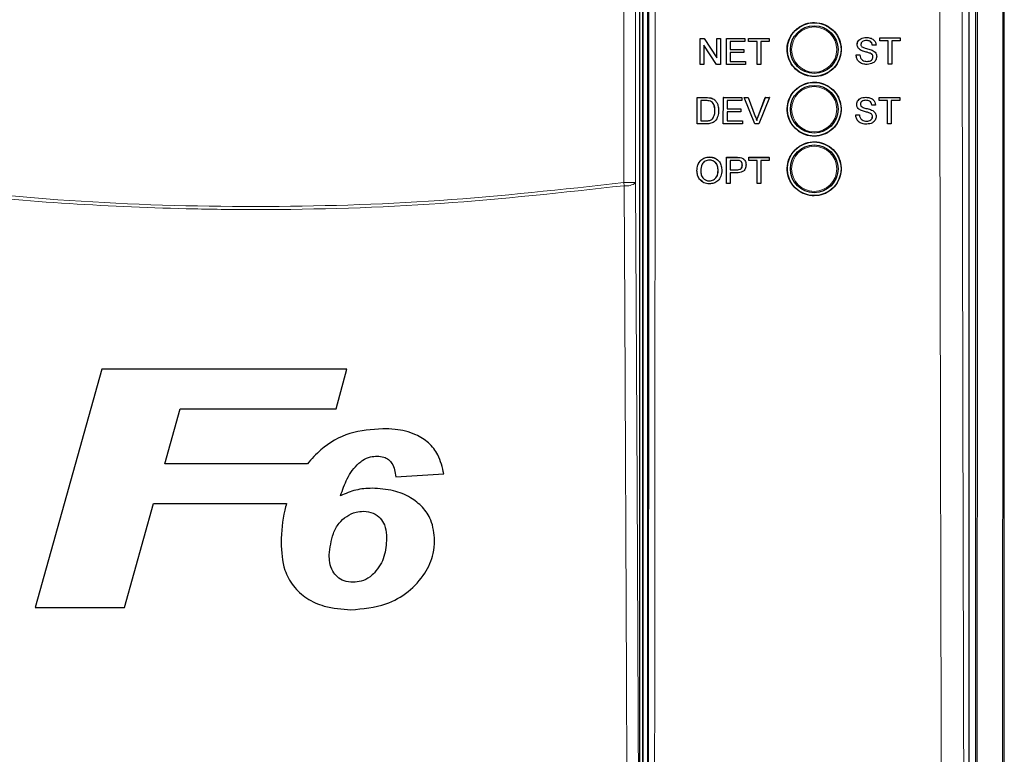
# Model space of a CAD drawing. Header units: millimetres. Extents: x 5 to 418, y 2 to 292.
# Tile 8 of 51: x 67 to 95, y 171 to 192. Entities that reach past the tile are written whole.
import ezdxf

# ---------------------------------------------------------------- set-up
doc = ezdxf.new("R2010")
doc.units = ezdxf.units.MM

msp = doc.modelspace()

# ---------------------------------------------------------------- linework, layer by layer
at = {"color": 7, "linetype": 'Continuous', "lineweight": 25}
for p, q in [((93.9795, 222.2943), (93.9795, 152.9358)), ((93.8003, 153.114), (93.8003, 198.3266)), ((94.7837, 145.5581), (94.7837, 194.3759)), ((84.5944, 155.7708), (84.5944, 193.0924)), ((84.667, 193.2483), (84.667, 155.6149)), ((84.8003, 193.2817), (84.8003, 155.6161)), ((86.2815, 191.4279), (86.281, 191.4279)), ((86.2815, 190.6945), (86.2815, 191.4279)), ((86.2815, 191.4279), (86.3907, 191.4279)), ((86.3907, 191.4279), (86.7417, 190.8807)), ((86.7417, 191.4279), (86.7414, 191.4279)), ((86.7417, 190.8807), (86.7417, 191.4279)), ((86.7417, 191.4279), (86.845, 191.4279)), ((86.845, 191.4279), (86.845, 190.6945)), ((87.0141, 191.4279), (87.0138, 191.4279)), ((87.0141, 190.6945), (87.0141, 191.4279)), ((87.0141, 191.4279), (87.5306, 191.4279)), ((87.5306, 191.4279), (87.5306, 191.3433)), ((87.6339, 191.4279), (87.6338, 191.4279)), ((87.6339, 191.3433), (87.6339, 191.4279)), ((87.6339, 191.4279), (88.2069, 191.4279)), ((88.2069, 191.4279), (88.2069, 191.3433)), ((90.9239, 191.4527), (90.9237, 191.4527)), ((91.299, 191.4433), (91.2986, 191.4433)), ((91.299, 191.3587), (91.299, 191.4433)), ((91.299, 191.4433), (91.872, 191.4433)), ((91.872, 191.4433), (91.872, 191.3587)), ((86.7359, 190.6945), (86.3848, 191.2418)), ((86.3848, 191.2418), (86.3848, 190.6945)), ((87.5306, 191.3433), (87.1174, 191.3433)), ((87.1174, 191.3433), (87.1174, 191.1176)), ((87.1174, 191.1176), (87.5025, 191.1176)), ((87.5025, 191.1176), (87.5025, 191.033)), ((87.6339, 191.3433), (87.6337, 191.3433)), ((87.8687, 191.3433), (87.6339, 191.3433)), ((87.8687, 190.6945), (87.8687, 191.3433)), ((88.2069, 191.3433), (87.9721, 191.3433)), ((87.9721, 191.3433), (87.9721, 190.6945)), ((90.6696, 191.2519), (90.6692, 191.2519)), ((91.0923, 191.2365), (91.0918, 191.2365)), ((91.1956, 191.2365), (91.0923, 191.2365)), ((91.299, 191.3587), (91.2985, 191.3587)), ((91.5338, 191.3587), (91.299, 191.3587)), ((91.5331, 190.71), (91.5331, 191.2992)), ((91.5338, 190.71), (91.5338, 191.3587)), ((91.872, 191.3587), (91.6371, 191.3587)), ((91.6371, 191.3587), (91.6371, 190.71)), ((87.5025, 191.033), (87.1174, 191.033)), ((87.1174, 191.033), (87.1174, 190.7792)), ((90.6414, 190.9638), (90.6407, 190.9638)), ((90.6414, 190.9638), (90.7447, 190.9638)), ((90.7778, 191.0934), (90.7772, 191.0934)), ((91.033, 191.0121), (91.0323, 191.0121)), ((91.1111, 190.9131), (91.1104, 190.9131)), ((86.28, 190.6945), (86.28, 190.6955)), ((86.2815, 190.6945), (86.28, 190.6945)), ((86.3848, 190.6945), (86.2815, 190.6945)), ((86.7359, 190.6945), (86.7345, 190.6945)), ((86.845, 190.6945), (86.7359, 190.6945)), ((87.0141, 190.6945), (87.0128, 190.6945)), ((87.5494, 190.6945), (87.0141, 190.6945)), ((87.1174, 190.7792), (87.5494, 190.7792)), ((87.5494, 190.7792), (87.5494, 190.6945)), ((87.8687, 190.6945), (87.8676, 190.6945)), ((87.9721, 190.6945), (87.8687, 190.6945)), ((90.9483, 190.7006), (90.9476, 190.7006)), ((91.5338, 190.71), (91.5331, 190.71)), ((91.6371, 190.71), (91.5338, 190.71)), ((86.1922, 189.0391), (86.1934, 189.772)), ((86.1934, 189.772), (86.1924, 189.773)), ((86.1934, 189.772), (86.444, 189.7719)), ((86.5734, 189.7613), (86.5724, 189.7623)), ((86.9262, 189.7718), (86.9251, 189.7728)), ((86.9251, 189.0389), (86.9262, 189.7718)), ((86.9262, 189.7718), (87.443, 189.7716)), ((87.443, 189.7716), (87.4418, 189.7727)), ((87.443, 189.7716), (87.4428, 189.6871)), ((87.5095, 189.7716), (87.5083, 189.7727)), ((87.8039, 189.0386), (87.5095, 189.7716)), ((87.5095, 189.7716), (87.6215, 189.7716)), ((87.6215, 189.7716), (87.6203, 189.7727)), ((87.6215, 189.7716), (87.82, 189.2462)), ((87.8988, 189.2474), (88.0995, 189.7726)), ((87.9, 189.2462), (88.1007, 189.7714)), ((88.2127, 189.7714), (87.9159, 189.0386)), ((88.1007, 189.7714), (88.0995, 189.7726)), ((88.0995, 189.7726), (88.2115, 189.7726)), ((88.1007, 189.7714), (88.2127, 189.7714)), ((88.2127, 189.7714), (88.2115, 189.7726)), ((90.91, 189.7816), (90.9099, 189.7816)), ((91.2851, 189.7722), (91.2847, 189.7722)), ((91.2851, 189.6876), (91.2851, 189.7722)), ((91.2851, 189.7722), (91.8581, 189.7722)), ((91.8581, 189.7722), (91.8581, 189.6876)), ((86.2966, 189.6874), (86.2957, 189.1237)), ((86.4451, 189.6874), (86.2966, 189.6874)), ((86.6799, 189.7089), (86.6789, 189.7099)), ((86.6937, 189.6964), (86.6925, 189.6975)), ((87.0294, 189.6872), (87.0291, 189.4617)), ((87.0291, 189.4617), (87.4143, 189.4616)), ((87.4428, 189.6871), (87.0294, 189.6872)), ((87.4143, 189.4616), (87.4132, 189.4626)), ((87.4143, 189.4616), (87.4142, 189.377)), ((90.6557, 189.5808), (90.6553, 189.5808)), ((91.0784, 189.5654), (91.0779, 189.5654)), ((91.1817, 189.5654), (91.0784, 189.5654)), ((91.2851, 189.6876), (91.2846, 189.6876)), ((91.5199, 189.6876), (91.2851, 189.6876)), ((91.5192, 189.0389), (91.5192, 189.6291)), ((91.5199, 189.0389), (91.5199, 189.6876)), ((91.8581, 189.6876), (91.6233, 189.6876)), ((91.6233, 189.6876), (91.6233, 189.0389)), ((86.6908, 189.411), (86.6898, 189.412)), ((87.029, 189.3771), (87.0286, 189.1234)), ((87.4142, 189.377), (87.029, 189.3771)), ((87.9, 189.2462), (87.8988, 189.2474)), ((90.6275, 189.2927), (90.6268, 189.2927)), ((90.6275, 189.2927), (90.7308, 189.2927)), ((90.7638, 189.4223), (90.7633, 189.4223)), ((91.0191, 189.3411), (91.0184, 189.3411)), ((91.0972, 189.2421), (91.0965, 189.2421)), ((86.1922, 189.0391), (86.1913, 189.04)), ((86.4547, 189.039), (86.1922, 189.0391)), ((86.2957, 189.1237), (86.4468, 189.1236)), ((86.6199, 189.1754), (86.619, 189.1763)), ((86.9251, 189.0389), (86.9241, 189.0399)), ((87.4606, 189.0387), (86.9251, 189.0389)), ((87.0286, 189.1234), (87.4608, 189.1233)), ((87.4608, 189.1233), (87.4597, 189.1244)), ((87.4608, 189.1233), (87.4606, 189.0387)), ((87.8039, 189.0386), (87.8027, 189.0398)), ((87.9159, 189.0386), (87.8039, 189.0386)), ((90.9344, 189.0295), (90.9337, 189.0295)), ((91.5199, 189.0389), (91.5192, 189.0389)), ((91.6233, 189.0389), (91.5199, 189.0389)), ((86.5376, 188.1116), (86.5362, 188.1129)), ((87.0142, 187.7565), (87.0148, 188.1035)), ((87.0162, 188.1022), (87.0148, 188.1035)), ((87.0148, 188.1035), (87.284, 188.1035)), ((87.015, 187.3694), (87.0162, 188.1022)), ((87.0162, 188.1022), (87.2854, 188.1022)), ((87.394, 188.0953), (87.3926, 188.0966)), ((87.6346, 188.0305), (87.6347, 188.1035)), ((87.6362, 188.1022), (87.6347, 188.1035)), ((87.6347, 188.1035), (88.2077, 188.1035)), ((87.636, 188.0177), (87.6362, 188.1022)), ((87.6362, 188.1022), (88.2091, 188.1022)), ((88.2091, 188.1022), (88.2077, 188.1035)), ((88.2091, 188.1022), (88.209, 188.0177)), ((87.1194, 188.0177), (87.119, 187.7546)), ((87.2944, 188.0177), (87.1194, 188.0177)), ((87.4574, 187.8886), (87.4559, 187.8899)), ((87.4964, 188.0498), (87.4948, 188.0513)), ((87.636, 188.0177), (87.6346, 188.0189)), ((87.8709, 188.0177), (87.636, 188.0177)), ((87.8698, 187.3694), (87.8709, 188.0177)), ((87.9742, 188.0177), (87.9731, 187.3694)), ((88.209, 188.0177), (87.9742, 188.0177)), ((86.189, 187.7261), (86.1876, 187.7274)), ((86.7808, 187.7354), (86.7794, 187.7366)), ((87.1188, 187.6701), (87.1184, 187.3694)), ((87.2983, 187.6701), (87.1188, 187.6701)), ((87.119, 187.7546), (87.2957, 187.7546)), ((86.5357, 187.4446), (86.5342, 187.4459)), ((87.015, 187.3694), (87.0137, 187.3706)), ((87.1184, 187.3694), (87.015, 187.3694)), ((87.8698, 187.3694), (87.8685, 187.3706)), ((87.9731, 187.3694), (87.8698, 187.3694)), ((69.5484, 182.1838), (67.6774, 175.5171)), ((76.3954, 182.1838), (69.5484, 182.1838)), ((76.1016, 181.0727), (76.3954, 182.1838)), ((71.3046, 179.5342), (71.7373, 181.0727)), ((71.7373, 181.0727), (76.1016, 181.0727)), ((75.2921, 179.5342), (71.3046, 179.5342)), ((77.7628, 179.171), (79.1089, 179.2521)), ((70.1788, 175.5171), (70.9934, 178.4231)), ((70.9934, 178.4231), (74.7078, 178.4231)), ((67.6774, 175.5171), (70.1788, 175.5171))]:
    msp.add_line(p, q, dxfattribs=at)
at = {"color": 7, "linetype": 'Continuous', "lineweight": 18}
for p, q in [((84.6816, 155.6149), (84.6816, 193.2483)), ((84.1389, 187.3952), (84.1389, 192.9702)), ((84.4722, 192.9702), (84.4722, 187.3952)), ((86.444, 189.7719), (86.4429, 189.7729)), ((86.4468, 189.1236), (86.4458, 189.1245)), ((87.2854, 188.1022), (87.284, 188.1035)), ((87.2957, 187.7546), (87.2943, 187.7559)), ((84.15, 187.3089), (84.1389, 187.3952)), ((84.4722, 187.3952), (84.1389, 187.3952))]:
    msp.add_line(p, q, dxfattribs=at)
at = {"color": 7, "linetype": 'Continuous', "lineweight": 18, "flags": 128}
for points in [[(84.23, 170.2971), (84.2269, 170.941), (84.2148, 173.5166), (84.1664, 183.8189), (84.15, 187.3089)], [(84.4722, 187.3952), (84.512, 178.9112), (84.5519, 170.3834)]]:
    msp.add_lwpolyline(points, dxfattribs=at)
at = {"color": 7, "linetype": 'Continuous', "lineweight": 25}
for centre, radius in [((89.467, 191.1149), 0.75), ((89.467, 191.1149), 0.6667), ((89.467, 189.4483), 0.75), ((89.467, 189.4483), 0.6667), ((89.467, 187.7816), 0.75), ((89.467, 187.7816), 0.6667)]:
    msp.add_circle(centre, radius, dxfattribs=at)
at = {"color": 7, "linetype": 'Continuous', "lineweight": 18}
for centre in [(89.467, 191.1149), (89.467, 189.4483), (89.467, 187.7816)]:
    msp.add_circle(centre, 0.6316, dxfattribs=at)
msp.add_arc((84.2192, 187.6953), 0.3925, 259.84532, 310.1364, dxfattribs=at)
for points, knots in [([(93.0765, 153.1664), (93.075, 153.6098), (93.0671, 155.827), (93.0361, 165.1419), (92.9998, 178.4462), (92.9808, 189.9837), (92.9735, 194.413)], [0, 0, 0, 0, 0.0322876, 0.1614382, 0.6780666, 1, 1, 1, 1]), ([(93.6006, 194.4313), (93.6123, 187.5577), (93.6357, 173.8078), (93.6807, 160.0776), (93.7032, 153.2111)], [0, 0, 0, 0, 0.4998997, 1, 1, 1, 1]), ([(94.0077, 152.9075), (94.0115, 156.646), (94.0191, 164.1235), (94.0301, 177.9763), (94.0349, 188.0946), (94.038, 194.469)], [0, 0, 0, 0, 0.2700569, 0.5401438, 1, 1, 1, 1]), ([(94.7464, 194.3759), (94.7433, 188.0236), (94.7385, 177.9256), (94.7275, 164.0902), (94.7199, 156.6081), (94.7161, 152.8669)], [0, 0, 0, 0, 0.4588365, 0.7294033, 1, 1, 1, 1]), ([(84.8163, 155.5358), (84.823, 161.8295), (84.8362, 174.419), (84.8435, 187.0246), (84.8471, 193.3285)], [0, 0, 0, 0, 0.4999168, 1, 1, 1, 1]), ([(85.0194, 193.3237), (85.0194, 193.2127), (85.0191, 192.6573), (85.0179, 190.325), (85.0126, 180.9963), (85.0032, 168.9487), (84.9921, 158.6879), (84.9886, 155.525)], [0, 0, 0, 0, 0.0088087, 0.0440433, 0.1849823, 0.7487663, 1, 1, 1, 1]), ([(84.15, 187.3089), (82.4432, 187.1206), (79.0226, 186.7431), (74.9993, 186.6269), (71.5354, 186.6603), (68.6341, 186.7857), (65.7456, 187.0287), (64.0211, 187.2393), (63.4506, 187.3089)], [0, 0, 0, 0, 0.24814358, 0.4972894, 0.58114341, 0.7488807, 0.91692928, 1, 1, 1, 1]), ([(63.4617, 187.3952), (65.1852, 187.205), (68.6392, 186.8238), (73.8304, 186.6817), (79.0098, 186.8285), (82.4269, 187.206), (84.1389, 187.3952)], [0, 0, 0, 0, 0.25082221, 0.50268195, 0.75083429, 1, 1, 1, 1])]:
    msp.add_open_spline(points, degree=3, knots=knots, dxfattribs=at)
at = {"color": 7, "linetype": 'Continuous', "lineweight": 25}
for points, knots in [([(88.9324, 191.6502), (88.8782, 191.5843), (88.7699, 191.4526), (88.7018, 191.201), (88.7153, 190.9441), (88.8145, 190.7051), (88.9869, 190.5125), (89.2137, 190.3876), (89.4692, 190.345), (89.7243, 190.3895), (89.9501, 190.5159), (90.1212, 190.7098), (90.2184, 190.9492), (90.2311, 191.2071), (90.1578, 191.4547), (90.0065, 191.6644), (89.7943, 191.8123), (89.5445, 191.8818), (89.2868, 191.8637), (89.076, 191.7766), (88.9723, 191.6853), (88.9324, 191.6502)], [0, 0, 0, 0, 0.05356912, 0.10713778, 0.16072478, 0.21437646, 0.26810738, 0.32189954, 0.37570971, 0.42948642, 0.48319093, 0.5368144, 0.59038353, 0.64395056, 0.69757055, 0.75127575, 0.80505943, 0.85887833, 0.91267304, 0.96639642, 1, 1, 1, 1]), ([(90.6689, 191.2519), (90.6714, 191.2745), (90.6763, 191.3197), (90.7128, 191.3789), (90.7921, 191.4401), (90.8692, 191.4475), (90.9233, 191.4527)], [0, 0, 0, 0, 0.1870287, 0.3741238, 0.5611402, 1, 1, 1, 1]), ([(90.6696, 191.2519), (90.672, 191.2745), (90.6769, 191.3197), (90.7135, 191.3789), (90.7928, 191.4401), (90.8699, 191.4475), (90.9239, 191.4527)], [0, 0, 0, 0, 0.18702865, 0.37412378, 0.56114019, 1, 1, 1, 1]), ([(90.9239, 191.4527), (90.9603, 191.4504), (91.0327, 191.4458), (91.1265, 191.3997), (91.1838, 191.3218), (91.1917, 191.2649), (91.1956, 191.2365)], [0, 0, 0, 0, 0.2807972, 0.5601508, 0.7798767, 1, 1, 1, 1]), ([(90.7771, 191.0934), (90.7606, 191.1027), (90.7277, 191.1214), (90.6806, 191.1729), (90.6733, 191.222), (90.6689, 191.2519)], [0, 0, 0, 0, 0.2814452, 0.5622732, 1, 1, 1, 1]), ([(90.7778, 191.0934), (90.7613, 191.1027), (90.7284, 191.1214), (90.6813, 191.1729), (90.674, 191.222), (90.6696, 191.2519)], [0, 0, 0, 0, 0.2814452, 0.5622732, 1, 1, 1, 1]), ([(90.9281, 191.3681), (90.9081, 191.3674), (90.8683, 191.3659), (90.8154, 191.3454), (90.7794, 191.3057), (90.7751, 191.2743), (90.7729, 191.2586)], [0, 0, 0, 0, 0.2812903, 0.5608202, 0.7806803, 1, 1, 1, 1]), ([(90.7729, 191.2586), (90.7742, 191.245), (90.7764, 191.2205), (90.7922, 191.202), (90.7992, 191.1939)], [0, 0, 0, 0, 0.5596169, 1, 1, 1, 1]), ([(90.7992, 191.1939), (90.8301, 191.1784), (90.8813, 191.1528), (90.9591, 191.136), (91.0242, 191.1189), (91.0663, 191.1032), (91.0873, 191.0954)], [0, 0, 0, 0, 0.3384083, 0.5589741, 0.7795351, 1, 1, 1, 1]), ([(91.0916, 191.2365), (91.0877, 191.2584), (91.0798, 191.3021), (91.0207, 191.362), (90.9628, 191.3658), (90.9274, 191.3681)], [0, 0, 0, 0, 0.2810967, 0.5602874, 1, 1, 1, 1]), ([(91.0923, 191.2365), (91.0884, 191.2584), (91.0805, 191.3021), (91.0214, 191.362), (90.9635, 191.3658), (90.9281, 191.3681)], [0, 0, 0, 0, 0.2810967, 0.5602874, 1, 1, 1, 1]), ([(90.9476, 190.7006), (90.9049, 190.7027), (90.8198, 190.7071), (90.7126, 190.7684), (90.6522, 190.8636), (90.6445, 190.9304), (90.6407, 190.9638)], [0, 0, 0, 0, 0.2808135, 0.5595629, 0.7796198, 1, 1, 1, 1]), ([(90.9483, 190.7006), (90.9056, 190.7027), (90.8205, 190.7071), (90.7133, 190.7684), (90.6529, 190.8636), (90.6452, 190.9304), (90.6414, 190.9638)], [0, 0, 0, 0, 0.2808135, 0.5595629, 0.7796198, 1, 1, 1, 1]), ([(90.7447, 190.9638), (90.7489, 190.9358), (90.7572, 190.8801), (90.8115, 190.8192), (90.878, 190.7898), (90.9218, 190.7867), (90.9438, 190.7852)], [0, 0, 0, 0, 0.28063197, 0.55867442, 0.77919731, 1, 1, 1, 1]), ([(91.0323, 191.0121), (91.0034, 191.0214), (90.9557, 191.0368), (90.8881, 191.0538), (90.8313, 191.0701), (90.7952, 191.0856), (90.7771, 191.0934)], [0, 0, 0, 0, 0.3399393, 0.5600249, 0.7800825, 1, 1, 1, 1]), ([(91.033, 191.0121), (91.0041, 191.0214), (90.9564, 191.0368), (90.8888, 191.0538), (90.832, 191.0701), (90.7958, 191.0856), (90.7778, 191.0934)], [0, 0, 0, 0, 0.3399393, 0.5600249, 0.7800825, 1, 1, 1, 1]), ([(90.9431, 190.7852), (90.9651, 190.7866), (91.0089, 190.7893), (91.0656, 190.8163), (91.1029, 190.8614), (91.1079, 190.8959), (91.1104, 190.9131)], [0, 0, 0, 0, 0.2809172, 0.5608127, 0.7805018, 1, 1, 1, 1]), ([(90.9438, 190.7852), (90.9657, 190.7866), (91.0096, 190.7893), (91.0663, 190.8163), (91.1036, 190.8614), (91.1086, 190.8959), (91.1111, 190.9131)], [0, 0, 0, 0, 0.2809172, 0.5608127, 0.7805018, 1, 1, 1, 1]), ([(91.2144, 190.9181), (91.2086, 190.8824), (91.1968, 190.8109), (91.0975, 190.7177), (91.0049, 190.7071), (90.9483, 190.7006)], [0, 0, 0, 0, 0.2799417, 0.5600797, 1, 1, 1, 1]), ([(91.1104, 190.9131), (91.1092, 190.9258), (91.1069, 190.9511), (91.08, 190.9896), (91.0504, 191.0036), (91.0323, 191.0121)], [0, 0, 0, 0, 0.2800885, 0.55997049, 1, 1, 1, 1]), ([(91.1111, 190.9131), (91.1099, 190.9258), (91.1075, 190.9511), (91.0807, 190.9896), (91.0511, 191.0036), (91.033, 191.0121)], [0, 0, 0, 0, 0.2800885, 0.5599705, 1, 1, 1, 1]), ([(91.0873, 191.0954), (91.1067, 191.0856), (91.1455, 191.0659), (91.1875, 191.0209), (91.2109, 190.9693), (91.2133, 190.9352), (91.2144, 190.9181)], [0, 0, 0, 0, 0.2803713, 0.5599089, 0.7798589, 1, 1, 1, 1]), ([(88.9326, 189.9825), (88.8786, 189.9167), (88.7705, 189.785), (88.7026, 189.5337), (88.7163, 189.2771), (88.8156, 189.0385), (88.9879, 188.8462), (89.2146, 188.7217), (89.4698, 188.6793), (89.7246, 188.7239), (89.95, 188.8504), (90.1207, 189.0442), (90.2176, 189.2833), (90.2301, 189.5409), (90.1567, 189.7882), (90.0055, 189.9975), (89.7933, 190.1451), (89.5438, 190.2143), (89.2865, 190.196), (89.0759, 190.1088), (88.9724, 190.0176), (88.9326, 189.9825)], [0, 0, 0, 0, 0.053566, 0.1071314, 0.1607186, 0.214375, 0.2681131, 0.3219118, 0.3757251, 0.4295001, 0.4831988, 0.5368148, 0.5903782, 0.6439436, 0.697567, 0.7512791, 0.8050701, 0.8588935, 0.9126879, 0.9664063, 1, 1, 1, 1]), ([(86.4428, 189.7731), (86.4671, 189.773), (86.5106, 189.7728), (86.5534, 189.7656), (86.5722, 189.7625)], [0, 0, 0, 0, 0.560174, 1, 1, 1, 1]), ([(86.444, 189.7719), (86.4683, 189.7718), (86.5118, 189.7716), (86.5546, 189.7645), (86.5734, 189.7613)], [0, 0, 0, 0, 0.56017401, 1, 1, 1, 1]), ([(86.5722, 189.7625), (86.5939, 189.7563), (86.6327, 189.7451), (86.6646, 189.7208), (86.6787, 189.71)], [0, 0, 0, 0, 0.5598465, 1, 1, 1, 1]), ([(86.5734, 189.7613), (86.5951, 189.7551), (86.6339, 189.744), (86.6659, 189.7196), (86.6799, 189.7089)], [0, 0, 0, 0, 0.55984653, 1, 1, 1, 1]), ([(90.655, 189.5808), (90.6574, 189.6034), (90.6624, 189.6486), (90.6989, 189.7079), (90.7782, 189.769), (90.8553, 189.7764), (90.9094, 189.7816)], [0, 0, 0, 0, 0.1870287, 0.3741238, 0.5611402, 1, 1, 1, 1]), ([(90.6557, 189.5808), (90.6581, 189.6034), (90.663, 189.6486), (90.6996, 189.7079), (90.7789, 189.769), (90.856, 189.7764), (90.91, 189.7816)], [0, 0, 0, 0, 0.1870287, 0.3741238, 0.5611402, 1, 1, 1, 1]), ([(90.91, 189.7816), (90.9464, 189.7793), (91.0188, 189.7748), (91.1126, 189.7287), (91.1699, 189.6508), (91.1778, 189.5939), (91.1817, 189.5654)], [0, 0, 0, 0, 0.2807972, 0.5601508, 0.7798767, 1, 1, 1, 1]), ([(86.5662, 189.6722), (86.544, 189.6777), (86.5042, 189.6874), (86.4632, 189.6874), (86.4451, 189.6874)], [0, 0, 0, 0, 0.5592546, 1, 1, 1, 1]), ([(86.6908, 189.411), (86.6876, 189.4691), (86.6831, 189.5502), (86.6247, 189.6377), (86.5857, 189.6607), (86.5662, 189.6722)], [0, 0, 0, 0, 0.55914968, 0.78004033, 1, 1, 1, 1]), ([(86.6896, 189.4121), (86.6855, 189.4693), (86.6799, 189.549), (86.6368, 189.624), (86.616, 189.6379), (86.614, 189.6393)], [0, 0, 0, 0, 0.69498585, 0.96953823, 1, 1, 1, 1]), ([(86.6799, 189.7089), (86.7014, 189.6866), (86.7445, 189.6419), (86.7861, 189.5373), (86.7911, 189.4579), (86.7941, 189.4093)], [0, 0, 0, 0, 0.279769, 0.5599289, 1, 1, 1, 1]), ([(90.7632, 189.4223), (90.7467, 189.4317), (90.7138, 189.4503), (90.6667, 189.5018), (90.6594, 189.5509), (90.655, 189.5808)], [0, 0, 0, 0, 0.2814452, 0.5622732, 1, 1, 1, 1]), ([(90.7638, 189.4223), (90.7474, 189.4317), (90.7145, 189.4503), (90.6674, 189.5018), (90.6601, 189.5509), (90.6557, 189.5808)], [0, 0, 0, 0, 0.2814452, 0.5622732, 1, 1, 1, 1]), ([(90.9142, 189.697), (90.8942, 189.6963), (90.8544, 189.6949), (90.8015, 189.6743), (90.7654, 189.6347), (90.7611, 189.6033), (90.759, 189.5876)], [0, 0, 0, 0, 0.2812903, 0.5608202, 0.7806803, 1, 1, 1, 1]), ([(90.759, 189.5876), (90.7603, 189.5739), (90.7625, 189.5495), (90.7783, 189.531), (90.7853, 189.5228)], [0, 0, 0, 0, 0.5596169, 1, 1, 1, 1]), ([(90.7853, 189.5228), (90.8162, 189.5073), (90.8674, 189.4817), (90.9452, 189.4649), (91.0103, 189.4478), (91.0524, 189.4322), (91.0734, 189.4244)], [0, 0, 0, 0, 0.3384083, 0.5589741, 0.7795351, 1, 1, 1, 1]), ([(91.0777, 189.5654), (91.0738, 189.5873), (91.0659, 189.631), (91.0068, 189.691), (90.9489, 189.6947), (90.9135, 189.697)], [0, 0, 0, 0, 0.2810967, 0.5602874, 1, 1, 1, 1]), ([(91.0784, 189.5654), (91.0745, 189.5873), (91.0666, 189.631), (91.0075, 189.691), (90.9496, 189.6947), (90.9142, 189.697)], [0, 0, 0, 0, 0.2810967, 0.5602874, 1, 1, 1, 1]), ([(86.7941, 189.4093), (86.7903, 189.3558), (86.7828, 189.2491), (86.708, 189.1113), (86.5813, 189.0442), (86.497, 189.0408), (86.4547, 189.039)], [0, 0, 0, 0, 0.28084, 0.5599517, 0.7790685, 1, 1, 1, 1]), ([(86.6187, 189.1765), (86.6433, 189.2172), (86.6874, 189.29), (86.6889, 189.3747), (86.6896, 189.4121)], [0, 0, 0, 0, 0.5574522, 1, 1, 1, 1]), ([(86.6199, 189.1754), (86.6445, 189.216), (86.6886, 189.2889), (86.6901, 189.3735), (86.6908, 189.411)], [0, 0, 0, 0, 0.5574522, 1, 1, 1, 1]), ([(87.82, 189.2462), (87.8282, 189.2244), (87.8428, 189.1853), (87.8548, 189.1454), (87.8601, 189.1279)], [0, 0, 0, 0, 0.5599982, 1, 1, 1, 1]), ([(87.8601, 189.1279), (87.8669, 189.1502), (87.879, 189.19), (87.8936, 189.229), (87.9, 189.2462)], [0, 0, 0, 0, 0.5599723, 1, 1, 1, 1]), ([(90.9337, 189.0295), (90.891, 189.0317), (90.8059, 189.036), (90.6987, 189.0974), (90.6383, 189.1926), (90.6306, 189.2593), (90.6268, 189.2927)], [0, 0, 0, 0, 0.2808135, 0.5595629, 0.7796198, 1, 1, 1, 1]), ([(90.9344, 189.0295), (90.8917, 189.0317), (90.8065, 189.036), (90.6994, 189.0974), (90.639, 189.1926), (90.6313, 189.2593), (90.6275, 189.2927)], [0, 0, 0, 0, 0.2808135, 0.5595629, 0.7796198, 1, 1, 1, 1]), ([(90.7308, 189.2927), (90.735, 189.2648), (90.7433, 189.2091), (90.7976, 189.1481), (90.8641, 189.1187), (90.9079, 189.1156), (90.9299, 189.1141)], [0, 0, 0, 0, 0.28063197, 0.55867442, 0.77919731, 1, 1, 1, 1]), ([(91.0184, 189.3411), (90.9895, 189.3504), (90.9418, 189.3657), (90.8742, 189.3827), (90.8174, 189.399), (90.7813, 189.4146), (90.7632, 189.4223)], [0, 0, 0, 0, 0.3399393, 0.5600249, 0.7800825, 1, 1, 1, 1]), ([(91.0191, 189.3411), (90.9902, 189.3504), (90.9425, 189.3657), (90.8749, 189.3827), (90.8181, 189.399), (90.7819, 189.4146), (90.7638, 189.4223)], [0, 0, 0, 0, 0.3399393, 0.5600249, 0.7800825, 1, 1, 1, 1]), ([(90.9292, 189.1141), (90.9512, 189.1155), (90.995, 189.1183), (91.0517, 189.1452), (91.0891, 189.1904), (91.094, 189.2248), (91.0965, 189.2421)], [0, 0, 0, 0, 0.2809172, 0.5608127, 0.7805018, 1, 1, 1, 1]), ([(90.9299, 189.1141), (90.9518, 189.1155), (90.9957, 189.1183), (91.0524, 189.1452), (91.0897, 189.1904), (91.0947, 189.2248), (91.0972, 189.2421)], [0, 0, 0, 0, 0.2809172, 0.5608127, 0.7805018, 1, 1, 1, 1]), ([(91.2005, 189.2471), (91.1947, 189.2113), (91.1829, 189.1399), (91.0836, 189.0467), (90.991, 189.036), (90.9344, 189.0295)], [0, 0, 0, 0, 0.2799417, 0.5600797, 1, 1, 1, 1]), ([(91.0965, 189.2421), (91.0953, 189.2547), (91.093, 189.28), (91.0661, 189.3186), (91.0365, 189.3325), (91.0184, 189.3411)], [0, 0, 0, 0, 0.2800885, 0.5599705, 1, 1, 1, 1]), ([(91.0972, 189.2421), (91.096, 189.2547), (91.0936, 189.28), (91.0668, 189.3186), (91.0372, 189.3325), (91.0191, 189.3411)], [0, 0, 0, 0, 0.2800885, 0.55997049, 1, 1, 1, 1]), ([(91.0734, 189.4244), (91.0928, 189.4145), (91.1315, 189.3949), (91.1736, 189.3498), (91.197, 189.2983), (91.1994, 189.2641), (91.2005, 189.2471)], [0, 0, 0, 0, 0.2803713, 0.5599089, 0.7798589, 1, 1, 1, 1]), ([(86.4456, 189.1248), (86.4812, 189.1248), (86.5445, 189.1248), (86.5961, 189.1608), (86.6187, 189.1765)], [0, 0, 0, 0, 0.561861, 1, 1, 1, 1]), ([(86.4468, 189.1236), (86.4824, 189.1236), (86.5457, 189.1237), (86.5973, 189.1596), (86.6199, 189.1754)], [0, 0, 0, 0, 0.561861, 1, 1, 1, 1]), ([(88.933, 188.3148), (88.879, 188.249), (88.7711, 188.1175), (88.7035, 187.8665), (88.7174, 187.6102), (88.8166, 187.372), (88.9889, 187.18), (89.2154, 187.0558), (89.4703, 187.0136), (89.7248, 187.0584), (89.9498, 187.1848), (90.1202, 187.3785), (90.2168, 187.6173), (90.2291, 187.8746), (90.1556, 188.1215), (90.0044, 188.3305), (89.7925, 188.4778), (89.5432, 188.5467), (89.2862, 188.5283), (89.076, 188.4411), (88.9727, 188.3499), (88.933, 188.3148)], [0, 0, 0, 0, 0.053563, 0.1071253, 0.1607129, 0.2143741, 0.2681195, 0.3219247, 0.375741, 0.4295142, 0.4832069, 0.5368154, 0.590373, 0.6439371, 0.697564, 0.7512832, 0.8050816, 0.8589094, 0.9127032, 0.9664164, 1, 1, 1, 1]), ([(86.1876, 187.7274), (86.1913, 187.7824), (86.1987, 187.8921), (86.2844, 188.0253), (86.4068, 188.1024), (86.4931, 188.1094), (86.5362, 188.1129)], [0, 0, 0, 0, 0.2805704, 0.55957461, 0.77956077, 1, 1, 1, 1]), ([(86.189, 187.7261), (86.1927, 187.7811), (86.2001, 187.8908), (86.2859, 188.024), (86.4083, 188.1011), (86.4945, 188.1081), (86.5376, 188.1116)], [0, 0, 0, 0, 0.2805704, 0.5595746, 0.7795608, 1, 1, 1, 1]), ([(86.5362, 188.1129), (86.593, 188.111), (86.6605, 188.1088), (86.7079, 188.0658), (86.7154, 188.0589)], [0, 0, 0, 0, 0.8404856, 1, 1, 1, 1]), ([(86.5376, 188.1116), (86.5916, 188.1053), (86.6993, 188.0926), (86.8178, 187.989), (86.8758, 187.8615), (86.8813, 187.7769), (86.8841, 187.7346)], [0, 0, 0, 0, 0.27956445, 0.55858412, 0.77908716, 1, 1, 1, 1]), ([(87.284, 188.1035), (87.3043, 188.1034), (87.3407, 188.1033), (87.3767, 188.0986), (87.3926, 188.0966)], [0, 0, 0, 0, 0.5601005, 1, 1, 1, 1]), ([(87.2854, 188.1022), (87.3058, 188.1021), (87.3421, 188.102), (87.3781, 188.0974), (87.394, 188.0953)], [0, 0, 0, 0, 0.5601005, 1, 1, 1, 1]), ([(87.3926, 188.0966), (87.4202, 188.0914), (87.4587, 188.0842), (87.4842, 188.0559), (87.4914, 188.0478)], [0, 0, 0, 0, 0.7160888, 1, 1, 1, 1]), ([(87.394, 188.0953), (87.4205, 188.0888), (87.4735, 188.0759), (87.528, 188.0195), (87.5562, 187.9553), (87.5592, 187.9128), (87.5607, 187.8916)], [0, 0, 0, 0, 0.28001296, 0.55891045, 0.77939555, 1, 1, 1, 1]), ([(86.5381, 188.0271), (86.4969, 188.0215), (86.4147, 188.0105), (86.3017, 187.8997), (86.2959, 187.7913), (86.2924, 187.725)], [0, 0, 0, 0, 0.2801277, 0.5596529, 1, 1, 1, 1]), ([(86.7808, 187.7354), (86.7784, 187.7754), (86.7735, 187.8551), (86.7188, 187.9561), (86.6322, 188.0172), (86.5695, 188.0238), (86.5381, 188.0271)], [0, 0, 0, 0, 0.28079669, 0.5600682, 0.77998402, 1, 1, 1, 1]), ([(86.7794, 187.7366), (86.7768, 187.7763), (86.7716, 187.8554), (86.7216, 187.9555), (86.6646, 187.9884), (86.6422, 188.0013)], [0, 0, 0, 0, 0.37920083, 0.75634198, 1, 1, 1, 1]), ([(87.2943, 187.7559), (87.3167, 187.7567), (87.3614, 187.7582), (87.4216, 187.7847), (87.4522, 187.8369), (87.4547, 187.8722), (87.4559, 187.8899)], [0, 0, 0, 0, 0.2814007, 0.5597529, 0.7793558, 1, 1, 1, 1]), ([(87.3787, 188.0112), (87.3631, 188.0136), (87.3351, 188.0178), (87.3068, 188.0177), (87.2944, 188.0177)], [0, 0, 0, 0, 0.5595849, 1, 1, 1, 1]), ([(87.2957, 187.7546), (87.3181, 187.7554), (87.3628, 187.7569), (87.423, 187.7835), (87.4536, 187.8356), (87.4561, 187.8709), (87.4574, 187.8886)], [0, 0, 0, 0, 0.2814007, 0.5597529, 0.7793558, 1, 1, 1, 1]), ([(87.5607, 187.8916), (87.5567, 187.8549), (87.5488, 187.7818), (87.4552, 187.676), (87.3579, 187.6723), (87.2983, 187.6701)], [0, 0, 0, 0, 0.2807512, 0.5597085, 1, 1, 1, 1]), ([(87.4574, 187.8886), (87.4565, 187.9033), (87.4546, 187.9326), (87.4367, 187.9699), (87.4109, 187.9982), (87.3894, 188.0069), (87.3787, 188.0112)], [0, 0, 0, 0, 0.2802608, 0.5600775, 0.7801497, 1, 1, 1, 1]), ([(87.4559, 187.8899), (87.4549, 187.9045), (87.453, 187.9336), (87.4373, 187.9693), (87.4205, 187.985), (87.4144, 187.9907)], [0, 0, 0, 0, 0.3886713, 0.7767266, 1, 1, 1, 1]), ([(86.3555, 187.4156), (86.321, 187.4391), (86.2518, 187.4861), (86.1988, 187.6041), (86.1913, 187.6863), (86.1876, 187.7274)], [0, 0, 0, 0, 0.3325502, 0.6661656, 1, 1, 1, 1]), ([(86.536, 187.36), (86.483, 187.3661), (86.3773, 187.3782), (86.2603, 187.4784), (86.1997, 187.6018), (86.1926, 187.6847), (86.189, 187.7261)], [0, 0, 0, 0, 0.2796, 0.5587653, 0.7793103, 1, 1, 1, 1]), ([(86.2924, 187.725), (86.2948, 187.6857), (86.2996, 187.6075), (86.3585, 187.5119), (86.4434, 187.4533), (86.5049, 187.4475), (86.5357, 187.4446)], [0, 0, 0, 0, 0.2806566, 0.559885, 0.7798492, 1, 1, 1, 1]), ([(86.5342, 187.4459), (86.5744, 187.451), (86.6548, 187.4613), (86.7382, 187.5451), (86.7748, 187.6423), (86.7779, 187.7052), (86.7794, 187.7366)], [0, 0, 0, 0, 0.2791002, 0.558192, 0.7788064, 1, 1, 1, 1]), ([(86.5357, 187.4446), (86.5759, 187.4497), (86.6562, 187.46), (86.7396, 187.5438), (86.7763, 187.641), (86.7793, 187.7039), (86.7808, 187.7354)], [0, 0, 0, 0, 0.2791002, 0.558192, 0.7788064, 1, 1, 1, 1]), ([(86.8841, 187.7346), (86.8794, 187.6809), (86.87, 187.5737), (86.7844, 187.4435), (86.6622, 187.3723), (86.5781, 187.3641), (86.536, 187.36)], [0, 0, 0, 0, 0.280353, 0.5595023, 0.7796353, 1, 1, 1, 1]), ([(86.4279, 187.473), (86.4333, 187.4692), (86.4637, 187.4476), (86.5024, 187.4466), (86.5342, 187.4459)], [0, 0, 0, 0, 0.1780865, 1, 1, 1, 1]), ([(77.4012, 180.5171), (77.0898, 180.493), (76.4642, 180.4444), (75.7388, 180.0328), (75.4131, 179.6693), (75.2921, 179.5342)], [0, 0, 0, 0, 0.3837768, 0.7711572, 1, 1, 1, 1]), ([(79.1089, 179.2521), (79.067, 179.436), (78.9938, 179.7569), (78.6976, 180.1371), (78.2827, 180.3952), (77.8296, 180.5039), (77.5157, 180.5136), (77.4012, 180.5171)], [0, 0, 0, 0, 0.242898, 0.4237478, 0.6045665, 0.8558512, 1, 1, 1, 1]), ([(76.2203, 178.6442), (76.2764, 178.8047), (76.3618, 179.0488), (76.5408, 179.3541), (76.6677, 179.4851), (76.7321, 179.5516)], [0, 0, 0, 0, 0.4861531, 0.7393125, 1, 1, 1, 1]), ([(76.7321, 179.5516), (76.7684, 179.5806), (76.8654, 179.6581), (77.0411, 179.735), (77.1815, 179.744), (77.2429, 179.7479)], [0, 0, 0, 0, 0.251222, 0.6721781, 1, 1, 1, 1]), ([(77.2429, 179.7479), (77.3083, 179.7435), (77.4223, 179.7358), (77.5665, 179.6578), (77.6759, 179.5376), (77.7372, 179.3666), (77.7541, 179.237), (77.7628, 179.171)], [0, 0, 0, 0, 0.2181803, 0.3806491, 0.5437188, 0.7674666, 1, 1, 1, 1]), ([(77.1037, 178.8505), (77.0272, 178.8478), (76.8741, 178.8426), (76.5714, 178.7923), (76.3605, 178.7033), (76.2203, 178.6442)], [0, 0, 0, 0, 0.25056736, 0.50164579, 1, 1, 1, 1]), ([(78.8525, 177.3881), (78.8346, 177.5856), (78.8037, 177.9253), (78.5268, 178.3351), (78.164, 178.6163), (77.6798, 178.8175), (77.3056, 178.8389), (77.1037, 178.8505)], [0, 0, 0, 0, 0.2335403, 0.4017202, 0.5694332, 0.7676612, 1, 1, 1, 1]), ([(74.7078, 178.4231), (74.6909, 178.3624), (74.5922, 178.0085), (74.5733, 177.6407), (74.5576, 177.3361)], [0, 0, 0, 0, 0.1717276, 1, 1, 1, 1]), ([(75.9038, 176.9925), (75.9268, 177.1934), (75.9623, 177.5044), (76.157, 177.8707), (76.3833, 178.0755), (76.6253, 178.1889), (76.7913, 178.2034), (76.8613, 178.2095)], [0, 0, 0, 0, 0.35580604, 0.55069973, 0.71563124, 0.87994781, 1, 1, 1, 1]), ([(76.8613, 178.2095), (76.9564, 178.1987), (77.1328, 178.1787), (77.3381, 178.0252), (77.4698, 177.8089), (77.5033, 177.6073), (77.5058, 177.4797), (77.5064, 177.4492)], [0, 0, 0, 0, 0.2466372, 0.4576364, 0.6531619, 0.9172678, 1, 1, 1, 1]), ([(74.5576, 177.3361), (74.5707, 177.0733), (74.5922, 176.6427), (74.8793, 176.1033), (75.2688, 175.7553), (75.824, 175.5023), (76.2574, 175.4712), (76.5108, 175.453)], [0, 0, 0, 0, 0.25777917, 0.422516, 0.58704027, 0.75855437, 1, 1, 1, 1]), ([(76.5108, 175.453), (76.8448, 175.4832), (77.4176, 175.5348), (78.1366, 175.9322), (78.5849, 176.4359), (78.8237, 176.948), (78.8446, 177.2668), (78.8525, 177.3881)], [0, 0, 0, 0, 0.2923013, 0.501145, 0.7100044, 0.88957, 1, 1, 1, 1]), ([(77.5064, 177.4492), (77.4951, 177.2783), (77.4783, 177.0212), (77.339, 176.6973), (77.2264, 176.5586), (77.1688, 176.4877)], [0, 0, 0, 0, 0.4920825, 0.7400991, 1, 1, 1, 1]), ([(76.5699, 176.2223), (76.4836, 176.2302), (76.3256, 176.2447), (76.1268, 176.3645), (75.9797, 176.5401), (75.9128, 176.7627), (75.9066, 176.9199), (75.9038, 176.9925)], [0, 0, 0, 0, 0.2189956, 0.4008855, 0.5829924, 0.8075343, 1, 1, 1, 1]), ([(77.1688, 176.4877), (77.1288, 176.4491), (77.022, 176.346), (76.8146, 176.2402), (76.645, 176.2278), (76.5699, 176.2223)], [0, 0, 0, 0, 0.250543, 0.6680458, 1, 1, 1, 1])]:
    msp.add_open_spline(points, degree=3, knots=knots, dxfattribs=at)

doc.saveas('drawing.dxf')
